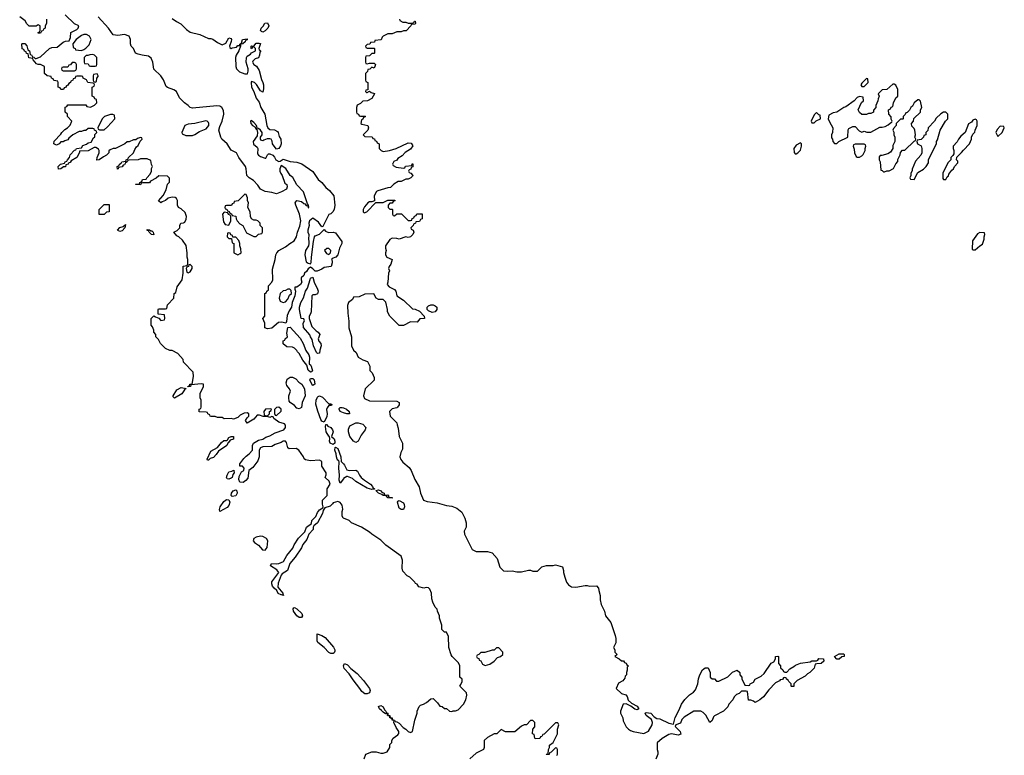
# Model space of a CAD drawing. Header units: inches. Extents: x 2710751 to 2829008, y 857003 to 965602.
# Tile 213 of 256: x 2737146 to 2745826, y 931200 to 937684. Entities that reach past the tile are written whole.
import ezdxf

# ---------------------------------------------------------------- set-up
doc = ezdxf.new("R2010")
doc.units = ezdxf.units.IN
doc.header["$MEASUREMENT"] = 0
doc.layers.add('C7933', color=7, linetype='Continuous')
doc.layers.add('C7943', color=7, linetype='Continuous')

msp = doc.modelspace()

# ---------------------------------------------------------------- linework, layer by layer
at = {"layer": 'C7933', "color": 2}
for points, elevation in [([(2737382, 937690), (2737382, 937650), (2737372, 937630), (2737371.6, 937608.4), (2737358, 937602), (2737350, 937586), (2737338, 937582), (2737330, 937566), (2737310, 937566), (2737308, 937570), (2737322, 937578), (2737326, 937590), (2737326, 937630), (2737310, 937638), (2737290, 937626), (2737230, 937628), (2737208.9, 937648.9), (2737194.6, 937674.6), (2737146, 937710)], 10), ([(2740000, 933289.2), (2739998, 933290), (2739988, 933310), (2739988.4, 933348.4), (2739994, 933370), (2739990, 933406), (2739970, 933428), (2739950, 933438), (2739910, 933425.2), (2739904.8, 933415.2), (2739882.6, 933397.4), (2739837.3, 933382.7), (2739822.4, 933357.6), (2739815.3, 933330), (2739770.2, 933249.8), (2739737.6, 933222.4), (2739732.2, 933210), (2739731.8, 933190), (2739694, 933150), (2739677.2, 933102.8), (2739642.2, 933057.8), (2739630.2, 933029.8), (2739573.6, 932946.4), (2739528, 932890), (2739506.4, 932830), (2739460.7, 932799.3), (2739452.1, 932787.9), (2739424, 932716), (2739421.3, 932681.3), (2739466.8, 932630), (2739464.7, 932624.7), (2739471.1, 932608.9), (2739455.3, 932615.3), (2739450, 932613.2), (2739425.6, 932625.6), (2739413.6, 932653.6), (2739390, 932672), (2739375.6, 932690), (2739367.6, 932710), (2739369.7, 932730.3), (2739429.2, 932810), (2739413.6, 932833.6), (2739358, 932870), (2739366, 932890), (2739407.1, 932887.1), (2739430, 932890.7), (2739471.2, 932908.8), (2739500.1, 932959.9), (2739554.2, 933025.8), (2739565.7, 933054.3), (2739604.8, 933115.2), (2739660.7, 933170), (2739674, 933210), (2739718, 933242), (2739722.6, 933270), (2739755.2, 933304.8), (2739770, 933339.1), (2739790, 933363), (2739819.5, 933380.5), (2739822.7, 933390), (2739814.9, 933414.9), (2739816.9, 933450), (2739855.4, 933490), (2739857.2, 933550), (2739882, 933590), (2739875.3, 933615.3), (2739838, 933650), (2739847.3, 933672.7), (2739848, 933690), (2739809.2, 933749.2), (2739808.7, 933790), (2739790, 933801.2), (2739710, 933795.1), (2739665.2, 933805.2), (2739654, 933814), (2739648, 933830), (2739608, 933890), (2739583.1, 933903.1), (2739521.2, 933901.2), (2739509.4, 933909.4), (2739498.4, 933958.4), (2739490, 933969), (2739470, 933969.3), (2739450, 933957), (2739399.1, 933940.9), (2739370, 933920.9), (2739290, 933919.3), (2739270, 933909), (2739257.3, 933890), (2739256.3, 933830), (2739244.9, 933795.1), (2739201.8, 933738.2), (2739164.7, 933710), (2739156.1, 933643.9), (2739138.7, 933621.3), (2739114.9, 933605.1), (2739086.3, 933606.3), (2739078, 933630), (2739081.7, 933658.3), (2739100.5, 933699.5), (2739122, 933710), (2739124, 933730), (2739110, 933748.7), (2739087.3, 933747.3), (2739088, 933770), (2739122.9, 933817.1), (2739142.3, 933837.7), (2739170, 933856.3), (2739199, 933890), (2739198, 933930), (2739206, 933950), (2739250, 933978), (2739290, 933986.8), (2739315.5, 934004.5), (2739350, 934016), (2739397.2, 934042.8), (2739474, 934070), (2739489, 934090), (2739488.7, 934110), (2739480.4, 934120.4), (2739430, 934135.3), (2739386, 934170), (2739382, 934182), (2739370, 934186), (2739350, 934178), (2739330, 934186), (2739292.7, 934187.3), (2739259.3, 934199.3), (2739240.7, 934199.3), (2739210, 934164), (2739150, 934128.7), (2739138, 934150), (2739150, 934174), (2739166, 934190), (2739166, 934210), (2739150, 934218), (2739123.6, 934216.4), (2739090, 934198), (2739070, 934178), (2739030, 934162), (2739010, 934168), (2738950, 934166), (2738930, 934178), (2738890, 934178), (2738870, 934186), (2738832.7, 934187.3), (2738826, 934190), (2738822, 934202), (2738806, 934210), (2738802, 934222), (2738790, 934226), (2738727.3, 934227.3), (2738728.4, 934251.6), (2738742, 934258), (2738746, 934270), (2738746, 934330), (2738738, 934350), (2738738, 934390), (2738766, 934450), (2738766, 934470), (2738750, 934475.3), (2738654, 934466), (2738652, 934450), (2738627.3, 934447.3), (2738630, 934454), (2738642, 934458), (2738646, 934470), (2738667.3, 934472.7), (2738678, 934538), (2738676.4, 934576.4), (2738590, 934666), (2738586, 934690), (2738540.4, 934740.4), (2738490, 934768), (2738468.4, 934768.4), (2738430, 934786), (2738386, 934830), (2738370, 934866), (2738346, 934890), (2738346, 934910), (2738328.4, 934928.4), (2738327.3, 934947.3), (2738316.4, 934976.4), (2738306, 934990), (2738306, 935050), (2738330, 935074), (2738343.6, 935063.6), (2738372.7, 935052.7), (2738390, 935034), (2738422, 935038), (2738426, 935050), (2738422, 935082), (2738367.3, 935087.3), (2738366, 935130), (2738370, 935134), (2738430, 935134), (2738442, 935138), (2738448.7, 935171.3), (2738506, 935230), (2738508, 935270), (2738522, 935278), (2738535.3, 935330), (2738578, 935390), (2738588, 935450), (2738588.4, 935511.6), (2738622, 935518), (2738627.3, 935532.7), (2738628, 935570), (2738622, 935590), (2738622, 935630), (2738614, 935694), (2738580.4, 935740.4), (2738549, 935769), (2738530, 935778), (2738506, 935810), (2738534.6, 935825.4), (2738558, 935850), (2738558, 935870), (2738566, 935890), (2738590, 935892), (2738600.4, 935899.6), (2738614.6, 935925.4), (2738617.2, 935950), (2738604, 935984), (2738570, 936018), (2738546, 936030), (2738538, 936050), (2738538, 936090), (2738528.4, 936108.4), (2738516.4, 936116.4), (2738490, 936119), (2738454, 936110), (2738430.9, 936089.1), (2738401, 936079), (2738390, 936068.7), (2738368.4, 936088.4), (2738410, 936134), (2738436.4, 936183.6), (2738450, 936234), (2738467.3, 936252.7), (2738467.3, 936287.3), (2738450, 936306), (2738372.7, 936307.3), (2738350, 936286), (2738298, 936262), (2738290, 936246), (2738230, 936246), (2738218, 936242), (2738211.6, 936228.4), (2738168, 936230), (2738170, 936234), (2738202, 936238), (2738206, 936250), (2738222, 936258), (2738230, 936274), (2738262, 936278), (2738266, 936290), (2738296.4, 936323.6), (2738308, 936350), (2738308.4, 936371.6), (2738318, 936390), (2738308.4, 936408.4), (2738302, 936442), (2738270, 936458), (2738210, 936458), (2738190, 936448), (2738110, 936446), (2738098, 936442), (2738094, 936430), (2738078, 936422), (2738070, 936406), (2738058, 936402), (2738050, 936386), (2738018, 936382), (2738014, 936370), (2738007.3, 936367.3), (2738006, 936390), (2738022, 936398), (2738026, 936410), (2738042, 936418), (2738046, 936430), (2738082, 936438), (2738086, 936450), (2738102, 936458), (2738106, 936470), (2738148.4, 936511.6), (2738160.2, 936539.8), (2738176.4, 936563.6), (2738190, 936574), (2738207.3, 936612.7), (2738226, 936630), (2738222, 936642), (2738210, 936646), (2738183.6, 936636.4), (2738170, 936626), (2738150, 936626), (2738111.6, 936608.4), (2738092.7, 936607.3), (2738074, 936590), (2737990, 936548), (2737970, 936548), (2737943.6, 936536.4), (2737932.7, 936527.3), (2737932, 936510), (2737911.1, 936488.9), (2737883.6, 936476.4), (2737847.3, 936447.3), (2737826, 936446), (2737828, 936470), (2737846, 936510), (2737846, 936530), (2737842, 936542), (2737816.4, 936556.4), (2737803.6, 936556.4), (2737750, 936528.7), (2737674, 936526), (2737674, 936514), (2737650.7, 936469.3), (2737599.6, 936440.4), (2737590, 936426), (2737578, 936422), (2737574, 936410), (2737554, 936406), (2737550, 936388), (2737532.7, 936387.3), (2737510, 936368), (2737487.3, 936367.3), (2737486, 936390), (2737506, 936410), (2737542, 936418), (2737546, 936430), (2737562, 936438), (2737566, 936450), (2737586, 936470), (2737590, 936494), (2737630, 936534), (2737642, 936538), (2737646, 936550), (2737690, 936554), (2737704, 936576), (2737734, 936586), (2737750, 936598), (2737775.3, 936604.7), (2737796.4, 936643.6), (2737807.3, 936652.7), (2737808.4, 936671.6), (2737826, 936690), (2737822, 936702), (2737806, 936710), (2737802, 936722), (2737790, 936726), (2737750, 936726), (2737730, 936708), (2737710, 936708), (2737690, 936698), (2737670, 936698), (2737614, 936670), (2737579.6, 936640.4), (2737570, 936626), (2737543.6, 936616.4), (2737530, 936606), (2737510, 936606), (2737494, 936590), (2737470, 936578), (2737446, 936590), (2737450, 936614), (2737510, 936674), (2737518, 936690), (2737543.1, 936716.9), (2737566, 936730), (2737590, 936754), (2737606, 936790), (2737566, 936830), (2737566, 936850), (2737546, 936870), (2737546, 936914), (2737562, 936918), (2737570, 936934), (2737730, 936934), (2737738, 936918), (2737770, 936914), (2737806, 936930), (2737826, 936950), (2737822, 936982), (2737807.3, 936987.3), (2737802, 937002), (2737786, 937010), (2737786, 937090), (2737802, 937098), (2737806, 937110), (2737802, 937122), (2737790, 937126), (2737746, 937130), (2737734.6, 937154.6), (2737706, 937170), (2737702, 937182), (2737690, 937186), (2737650, 937186), (2737638, 937182), (2737634, 937170), (2737618, 937162), (2737614, 937150), (2737598, 937142), (2737594, 937130), (2737578, 937122), (2737570, 937106), (2737558, 937102), (2737550, 937086), (2737538, 937082), (2737532.7, 937067.3), (2737507.3, 937067.3), (2737502, 937082), (2737486, 937090), (2737486, 937130), (2737482, 937142), (2737447.3, 937147.3), (2737442, 937162), (2737427.3, 937167.3), (2737422, 937182), (2737388.4, 937188.4), (2737366, 937210), (2737366, 937270), (2737330, 937288), (2737310, 937288), (2737295.3, 937295.3), (2737266, 937330), (2737262, 937342), (2737227.3, 937347.3), (2737222, 937382), (2737207.3, 937387.3), (2737202, 937402), (2737187.3, 937407.3), (2737182, 937422), (2737167.3, 937427.3), (2737166, 937470), (2737170, 937474), (2737190, 937474), (2737210, 937454), (2737218, 937418), (2737232, 937410), (2737238, 937378), (2737250, 937374), (2737258, 937358), (2737270, 937354), (2737282, 937342), (2737290, 937342), (2737330, 937357.3), (2737409.5, 937430.5), (2737430, 937439.1), (2737477.2, 937442.8), (2737530, 937486), (2737550, 937494), (2737582, 937498), (2737593.6, 937526.4), (2737598, 937570), (2737650, 937598), (2737662, 937610), (2737666, 937630), (2737628.9, 937648.9), (2737547.3, 937727.3)], 10), ([(2738490, 937696), (2738527.9, 937667.9), (2738567.1, 937647.1), (2738616.8, 937596.8), (2738650, 937574.8), (2738733.7, 937553.7), (2738810, 937518), (2738830, 937518), (2738850, 937511.3), (2738890, 937482), (2738930, 937462), (2738962, 937478), (2738990, 937524.7), (2739010, 937518), (2739014, 937510), (2739010.7, 937490.7), (2738996.3, 937450), (2738999.8, 937439.8), (2739010, 937430.8), (2739022.7, 937437.3), (2739057.1, 937442.9), (2739070, 937456.3), (2739078, 937458), (2739087.3, 937452.7), (2739087.3, 937467.3), (2739102, 937478), (2739109.5, 937510.5), (2739150, 937514), (2739150, 937506), (2739138, 937502), (2739134, 937490), (2739112, 937470), (2739091.6, 937468.4), (2739091.6, 937451.6), (2739079.1, 937410), (2739053, 937370), (2739048.3, 937351.7), (2739051, 937270), (2739058, 937250), (2739084.5, 937224.5), (2739130, 937206.8), (2739153.6, 937206.4), (2739161.2, 937230), (2739161.2, 937250), (2739141.2, 937310), (2739144, 937350), (2739150, 937362), (2739180.4, 937379.6), (2739190, 937392), (2739226, 937410), (2739226, 937430), (2739210, 937446), (2739198, 937442), (2739192, 937428), (2739186, 937430), (2739186, 937450), (2739190, 937454), (2739210, 937452), (2739230, 937476), (2739258, 937478), (2739270, 937474), (2739254, 937430), (2739258, 937418), (2739271.3, 937410), (2739262, 937398), (2739261, 937370), (2739250, 937348.7), (2739222, 937338), (2739201, 937319), (2739198, 937310), (2739211.3, 937290), (2739233.7, 937273.7), (2739257.3, 937237.3), (2739276.8, 937156.8), (2739290.7, 937130), (2739294.8, 937110), (2739295.3, 937075.3), (2739290, 937046), (2739270, 937058), (2739232.7, 937112.7), (2739215.3, 937130), (2739190, 937138), (2739186, 937130), (2739190.8, 937090), (2739210.6, 937050.6), (2739230, 936992), (2739255.9, 936955.9), (2739271, 936910), (2739306, 936850), (2739325.5, 936750), (2739334, 936730), (2739350, 936716.3), (2739392.4, 936712.4), (2739419.8, 936699.8), (2739426, 936690), (2739433.2, 936653.2), (2739446.8, 936630), (2739450.8, 936590), (2739446.4, 936573.6), (2739430, 936548), (2739410, 936544), (2739387.9, 936567.9), (2739375.1, 936590), (2739372.1, 936612.1), (2739364, 936630), (2739350, 936634.7), (2739327.4, 936632.6), (2739297.3, 936622.7), (2739290, 936616), (2739279, 936619), (2739269, 936630), (2739268.7, 936650), (2739282.9, 936670), (2739284.5, 936690), (2739270, 936709.3), (2739250, 936724), (2739243.1, 936723.1), (2739232.7, 936750), (2739210, 936779), (2739185.4, 936794.6), (2739182, 936790), (2739184, 936770), (2739198.8, 936750), (2739218.5, 936738.5), (2739230, 936718), (2739236.9, 936716.9), (2739241.6, 936690), (2739239.5, 936660.5), (2739204, 936610), (2739207.7, 936587.7), (2739239.8, 936559.8), (2739244.7, 936550), (2739242.8, 936502.8), (2739250.9, 936490.9), (2739270, 936478), (2739310, 936462), (2739315.3, 936464.7), (2739330, 936494), (2739338, 936502), (2739350, 936502.8), (2739378, 936490), (2739393.4, 936473.4), (2739402.8, 936450), (2739430, 936434.8), (2739443.1, 936436.9), (2739470, 936456), (2739530, 936434.8), (2739590, 936427.7), (2739633.7, 936413.7), (2739730, 936344.7), (2739776.8, 936276.8), (2739808.1, 936248.1), (2739844.1, 936204.1), (2739877.3, 936177.3), (2739916, 936130), (2739922.8, 936050), (2739917.3, 936010), (2739906, 935990), (2739890, 935974), (2739870, 935968), (2739818, 935862), (2739810, 935858), (2739780.1, 935900.1), (2739730, 935935.3), (2739701, 935910), (2739694.8, 935890), (2739697.3, 935870), (2739684.9, 935830), (2739684.9, 935810), (2739694, 935790), (2739690.9, 935750.9), (2739696, 935730), (2739694.8, 935710), (2739690.8, 935690), (2739666, 935650), (2739659.3, 935610), (2739671, 935550), (2739690, 935537.3), (2739710, 935531), (2739716.9, 935543.1), (2739718, 935590), (2739736, 935730), (2739745.2, 935770), (2739750, 935778), (2739790, 935794.8), (2739830, 935834), (2739840.7, 935820.7), (2739867.9, 935807.9), (2739910, 935810.6), (2739930, 935806), (2739986, 935730), (2739984.7, 935710), (2739964.7, 935670), (2739951.3, 935610), (2739932, 935590), (2739902, 935578), (2739894, 935570), (2739899.8, 935559.8), (2739901, 935541), (2739892.4, 935507.6), (2739830, 935501.2), (2739810, 935486), (2739768.4, 935468.4), (2739750, 935468), (2739730, 935489), (2739710, 935502), (2739690, 935489.3), (2739674.6, 935465.4), (2739657.3, 935450), (2739650.8, 935430), (2739626, 935410), (2739626, 935390), (2739632.4, 935370), (2739622, 935350), (2739590, 935325.2), (2739572.7, 935327.3), (2739571, 935310), (2739577.3, 935290), (2739570.4, 935250), (2739548.2, 935191.8), (2739541.3, 935150), (2739521.1, 935118.9), (2739503.6, 935076.4), (2739497.1, 935022.9), (2739490.9, 935009.1), (2739456.6, 935016.6), (2739426.4, 935013.6), (2739370, 934965.2), (2739330, 934958), (2739307.3, 934967.3), (2739308, 935010), (2739288, 935050), (2739306, 935070), (2739308, 935270), (2739322, 935278), (2739326, 935290), (2739338, 935302), (2739340.4, 935339.6), (2739368.4, 935371.6), (2739378, 935390), (2739374.6, 935485.4), (2739399, 935570), (2739404, 935610), (2739414, 935630), (2739430, 935650.8), (2739490, 935682.8), (2739527.5, 935712.5), (2739565.2, 935734.8), (2739585.2, 935770), (2739594, 935810), (2739616, 935864), (2739624, 935910), (2739613.2, 935970), (2739579.5, 936050), (2739575.1, 936070), (2739580.1, 936079.9), (2739590, 936090.5), (2739630, 936082), (2739650, 936064.4), (2739660.7, 936060.7), (2739670, 936047.3), (2739684.7, 936044.7), (2739690, 936026), (2739694, 936030), (2739693.2, 936050), (2739682, 936062), (2739646.6, 936166.6), (2739590, 936228.7), (2739553.2, 936293.2), (2739529, 936310), (2739492.5, 936372.5), (2739450, 936398), (2739438.8, 936370), (2739438.8, 936350), (2739447.1, 936327.1), (2739461, 936310), (2739483.5, 936243.5), (2739502, 936230), (2739504.7, 936210), (2739498, 936190), (2739454.4, 936165.6), (2739410, 936149.3), (2739370, 936162), (2739311.1, 936168.9), (2739270, 936189), (2739246, 936226), (2739206.6, 936266.6), (2739168, 936290), (2739148.7, 936310), (2739142, 936370), (2739135.3, 936390), (2739077.2, 936470), (2739057.2, 936510), (2739010, 936535.3), (2738974, 936590), (2738929, 936630), (2738919, 936650), (2738902.7, 936710), (2738910, 936742), (2738932.3, 936790), (2738946.6, 936850), (2738943.2, 936883.2), (2738929.4, 936909.4), (2738910, 936921.2), (2738885.2, 936925.2), (2738670, 936904), (2738649.4, 936909.4), (2738630, 936928.7), (2738598, 936950), (2738554.6, 936994.6), (2738528.7, 937050), (2738506.3, 937066.3), (2738450, 937085.2), (2738436.5, 937096.5), (2738413.6, 937153.6), (2738389.3, 937189.3), (2738327.2, 937247.2), (2738319.3, 937310), (2738306, 937346), (2738282.7, 937362.7), (2738226, 937370), (2738190, 937379), (2738168, 937390), (2738148, 937430), (2738128, 937450), (2738122, 937470), (2738122, 937510), (2738110, 937538), (2738070, 937554), (2738010, 937544), (2737968.7, 937550), (2737928.7, 937610), (2737838, 937710)], 6), ([(2740000, 934219.2), (2739970, 934229.4), (2739961.2, 934250), (2739963.2, 934256.8), (2739970, 934264.7), (2739990, 934266.8), (2740000, 934262.1)], 6), ([(2740000, 933637), (2739970, 933599), (2739963.8, 933623.8), (2739965.8, 933670), (2739959.3, 933730), (2739963.7, 933783.7), (2739958, 933798), (2739950, 933800.9), (2739944.2, 933810), (2739937.6, 933830), (2739935.9, 933855.9), (2739923.6, 933890), (2739926.6, 933913.4), (2739930, 933916), (2739950, 933904.7), (2739976.4, 933830), (2739981, 933790), (2740000, 933768.6)], 6)]:
    msp.add_lwpolyline(points, dxfattribs=dict(at, elevation=elevation))
for points, elevation in [([(2739290, 937574), (2739279, 937579), (2739269.3, 937590), (2739274, 937610), (2739292.5, 937627.5), (2739306.6, 937653.4), (2739330, 937656), (2739342.8, 937630), (2739334, 937610), (2739310, 937585.2)], 6), ([(2737733.6, 937553.6), (2737710, 937553.2), (2737690, 937544), (2737644.7, 937510), (2737614, 937470), (2737618, 937438), (2737634, 937430), (2737638, 937418), (2737690, 937412), (2737710, 937422), (2737730, 937432), (2737758, 937462), (2737775.3, 937510), (2737760.2, 937540.2)], 10), ([(2737790, 937378), (2737765.4, 937374.6), (2737747.3, 937367.3), (2737732.7, 937367.3), (2737714, 937350), (2737714, 937310), (2737718, 937298), (2737750, 937294), (2737758, 937278), (2737770, 937274), (2737810, 937274), (2737822, 937278), (2737826, 937290), (2737826, 937350), (2737806, 937370)], 10), ([(2737630, 937306), (2737610, 937306), (2737592.7, 937287.3), (2737578, 937282), (2737570, 937266), (2737530, 937266), (2737518, 937262), (2737514, 937250), (2737518, 937238), (2737530, 937234), (2737630, 937234), (2737642, 937238), (2737646, 937250), (2737646, 937290), (2737642, 937302)], 10), ([(2737830, 937206), (2737798, 937202), (2737794, 937190), (2737794, 937150), (2737798, 937138), (2737810, 937134), (2737822, 937138), (2737826, 937170), (2737836.4, 937183.6), (2737838, 937190)], 10), ([(2737967.3, 936847.3), (2737947.3, 936847.3), (2737894, 936830), (2737872, 936810), (2737834, 936730), (2737838, 936718), (2737850, 936714), (2737890, 936714), (2737920.4, 936739.6), (2737986, 936810), (2737982, 936842)], 10), ([(2738787.1, 936792.9), (2738691.1, 936768.9), (2738630, 936762), (2738602, 936750), (2738574, 936690), (2738578, 936678), (2738610, 936662), (2738670, 936664.7), (2738690, 936672), (2738730, 936698), (2738790, 936721), (2738813.2, 936750), (2738814, 936770), (2738810, 936778), (2738798, 936790)], 10), ([(2739130, 936146), (2739072.7, 936087.3), (2739038, 936082), (2739032.7, 936067.3), (2739018, 936062), (2739012.7, 936047.3), (2738970, 936046), (2738958, 936042), (2738954, 936030), (2738958, 936018), (2738972.7, 936012.7), (2738978, 935998), (2738992.7, 935992.7), (2738998, 935978), (2739012.7, 935972.7), (2739018, 935958), (2739052.7, 935952.7), (2739054, 935930), (2739062, 935910), (2739085.4, 935885.4), (2739114, 935870), (2739145.4, 935805.4), (2739210, 935774), (2739230, 935774), (2739250, 935794), (2739282, 935798), (2739286, 935810), (2739286, 935850), (2739266, 935870), (2739266, 935890), (2739246, 935910), (2739230, 935918), (2739210, 935918), (2739189, 935929), (2739182, 935950), (2739178, 935990), (2739158, 936030), (2739162, 936070), (2739155.3, 936090), (2739154.6, 936114.6), (2739142, 936142)], 10), ([(2737847.3, 935967.3), (2737846, 936010), (2737890, 936054), (2737934, 936054), (2737934, 935990), (2737912.7, 935987.3), (2737890, 935968)], 10), ([(2738950, 935986), (2738934, 935970), (2738943.6, 935903.6), (2738958, 935878), (2738990, 935874), (2739006, 935910), (2739006, 935950), (2739002, 935962), (2738987.3, 935967.3), (2738982, 935982)], 10), ([(2738030, 935818), (2738008.7, 935830), (2738029.1, 935850.9), (2738058, 935862), (2738078, 935878), (2738072, 935850), (2738050, 935822)], 10), ([(2738302, 935822), (2738310, 935822), (2738322, 935810), (2738330, 935788), (2738308, 935790), (2738286, 935810), (2738282, 935822), (2738270, 935826), (2738270, 935834), (2738290, 935832)], 10), ([(2738990, 935806), (2738978, 935802), (2738974, 935770), (2738990, 935754), (2739014, 935754), (2739018, 935718), (2739034, 935710), (2739034, 935630), (2739070, 935612), (2739090, 935622), (2739098, 935630), (2739096.4, 935663.6), (2739086, 935690), (2739086, 935710), (2739076.4, 935736.4), (2739050, 935766), (2739026, 935766), (2739022, 935782), (2739007.3, 935787.3), (2739002, 935802)], 10), ([(2739870, 935668), (2739852.7, 935667.3), (2739834, 935650), (2739850, 935622), (2739870, 935614), (2739886, 935630), (2739888, 935650)], 6), ([(2738650, 935526), (2738638, 935522), (2738632.7, 935507.3), (2738618, 935502), (2738614, 935490), (2738618, 935458), (2738630, 935454), (2738650, 935462), (2738666, 935490), (2738666, 935510)], 10), ([(2739770, 934742), (2739762, 934750), (2739735.3, 934810), (2739724.7, 934864.7), (2739710, 934888), (2739705.2, 934905.2), (2739648.7, 934970), (2739646, 935010), (2739658, 935030), (2739650, 935046), (2739626, 935050), (2739614, 935130), (2739614, 935150), (2739623.7, 935190), (2739647.3, 935232.7), (2739667, 935290), (2739682.9, 935317.1), (2739705.4, 935394.6), (2739710, 935404.7), (2739730, 935414), (2739742.8, 935370), (2739771, 935310), (2739776, 935290), (2739770, 935268), (2739750, 935258), (2739730, 935258), (2739722, 935250), (2739716, 935110), (2739711, 935090), (2739698, 935070), (2739698, 935050), (2739721, 934981), (2739760.7, 934940.7), (2739778, 934930), (2739792, 934910), (2739778, 934870), (2739782, 934850), (2739802, 934830), (2739804.7, 934810), (2739791.3, 934770), (2739790, 934746)], 6), ([(2739510, 935308), (2739490, 935298), (2739470, 935295.3), (2739442, 935270), (2739432, 935230), (2739443.6, 935203.6), (2739470, 935192), (2739490, 935198), (2739510, 935222), (2739523.7, 935256.3), (2739542, 935270), (2739538, 935298), (2739527.3, 935307.3)], 6), ([(2739710, 934576), (2739690, 934594), (2739678, 934638), (2739642, 934682), (2739610, 934742), (2739595.5, 934755.5), (2739590, 934768), (2739570, 934788), (2739550, 934798), (2739500.4, 934800.4), (2739467.3, 934827.3), (2739467.3, 934852.7), (2739482, 934858), (2739486, 934870), (2739506, 934890), (2739502, 934922), (2739510, 934972), (2739530, 934973.4), (2739618.2, 934878.2), (2739643.6, 934830), (2739667.9, 934767.9), (2739696.4, 934730), (2739700.4, 934710), (2739698, 934650), (2739710, 934642.8), (2739716.4, 934630), (2739726.8, 934590), (2739719.9, 934580.1)], 6), ([(2739610, 934254.5), (2739590, 934259.6), (2739570, 934282), (2739530, 934309.5), (2739522.9, 934322.9), (2739517.4, 934350), (2739518.7, 934370), (2739532, 934410), (2739524.5, 934430), (2739500.1, 934460.1), (2739495.9, 934484.1), (2739504.8, 934515.2), (2739530, 934532), (2739550, 934532), (2739579.8, 934519.8), (2739607.3, 934490), (2739632.6, 934472.6), (2739657.7, 934430), (2739661.6, 934370), (2739635.5, 934310), (2739630, 934265.2)], 6), ([(2739730, 934459.5), (2739720.7, 934470), (2739704.5, 934510), (2739710, 934521), (2739730, 934520.7), (2739740.7, 934510), (2739746.8, 934470)], 6), ([(2738510, 934349.2), (2738500.2, 934360.2), (2738499, 934370), (2738530, 934421), (2738570, 934441), (2738612.7, 934432.7), (2738598, 934422), (2738574.6, 934385.4)], 10), ([(2739870, 934298), (2739890, 934298), (2739902, 934290), (2739890, 934284), (2739870, 934284), (2739857.4, 934262.6), (2739851.9, 934248.1), (2739856.9, 934210), (2739854.4, 934185.6), (2739830, 934135.3), (2739810, 934146.6), (2739801, 934161), (2739772.9, 934232.9), (2739755.6, 934295.6), (2739758.5, 934330), (2739770, 934356), (2739776.2, 934363.8), (2739790, 934368.4), (2739816.3, 934356.3)], 6), ([(2739353.2, 934253.2), (2739314, 934250), (2739298, 934230), (2739302, 934202), (2739312.7, 934192.7), (2739330, 934192), (2739348, 934210), (2739348.4, 934231.6), (2739362, 934238), (2739366, 934250)], 10), ([(2739430, 934268), (2739410, 934266), (2739392.7, 934247.3), (2739392.7, 934212.7), (2739398, 934198), (2739410, 934194), (2739450, 934234), (2739452.1, 934252.1)], 10), ([(2739910, 933939.3), (2739882.7, 933950), (2739876, 933970), (2739881.2, 933990), (2739878, 934010), (2739870, 934013.2), (2739848, 934050), (2739842.9, 934097.1), (2739845.2, 934114.8), (2739850, 934116), (2739862, 934102), (2739890, 934088), (2739904.4, 934070), (2739908.2, 934050), (2739896, 934010), (2739917.3, 933990), (2739924.9, 933970), (2739922.8, 933950)], 6), ([(2738802, 933802), (2738798, 933810), (2738830, 933882), (2738890, 933912), (2738923.7, 933956.3), (2738946.3, 933973.7), (2738970, 933976), (2738978.6, 933981.4), (2738990, 934002), (2739010, 934011), (2739030.9, 934010.9), (2739030, 933988), (2739002.8, 933977.2), (2738990, 933959), (2738982.8, 933957.2), (2738970.7, 933929.3), (2738898, 933882), (2738878, 933850), (2738853.7, 933826.3), (2738824.7, 933815.3), (2738810, 933802)], 10), ([(2738990, 933634), (2738976.4, 933636.4), (2738968.7, 933648.7), (2738974, 933670), (2738990, 933698), (2739016.4, 933703.6), (2739034, 933714), (2739036, 933690), (2739025.4, 933674.6), (2739018, 933650), (2739010, 933644)], 10), ([(2739020.2, 933480.2), (2739009.5, 933489.5), (2739012.3, 933510), (2739027.8, 933532.2), (2739050, 933541), (2739061, 933530), (2739063.8, 933510), (2739050, 933486)], 10), ([(2738910, 933348), (2738906.3, 933366.3), (2738912.3, 933390), (2738944.2, 933435.8), (2738970, 933455.5), (2738990.7, 933450.7), (2738997.6, 933430), (2738990, 933400.9), (2738974.7, 933385.3)], 10), ([(2739270, 933132.7), (2739230, 933124), (2739211.3, 933110), (2739204.7, 933090), (2739215.3, 933075.3), (2739252.7, 933052.7), (2739286.8, 933010), (2739310, 933007.3), (2739329.1, 933030.9), (2739333.2, 933090), (2739322, 933110), (2739290, 933129)], 14), ([(2739610, 932415.1), (2739588.5, 932428.5), (2739560.9, 932470), (2739557.2, 932490), (2739561.5, 932498.5), (2739570, 932502.8), (2739590, 932490.4), (2739633.7, 932450), (2739639.5, 932430), (2739630, 932415.1)], 10), ([(2739890, 932096.4), (2739870, 932106.6), (2739830.6, 932150.6), (2739775.2, 932195.2), (2739767.8, 932210), (2739769.2, 932270.8), (2739810, 932256.5), (2739837.5, 932237.5), (2739912.1, 932152.1), (2739923.1, 932130), (2739923.1, 932116.9), (2739917.5, 932102.5), (2739910, 932097.6)], 10)]:
    msp.add_lwpolyline(points, close=True, dxfattribs=dict(at, elevation=elevation))
at = {"layer": 'C7943', "color": 2}
for points, elevation in [([(2740494, 937690), (2740498, 937678), (2740523.6, 937663.6), (2740550, 937662), (2740570, 937654), (2740610, 937654), (2740622, 937658), (2740626, 937670), (2740631.3, 937671.3), (2740634, 937650), (2740630, 937646), (2740598, 937642), (2740594, 937630), (2740554, 937586), (2740530, 937586), (2740510, 937578), (2740470, 937578), (2740430, 937558), (2740390, 937558), (2740350, 937538), (2740342, 937530), (2740332.7, 937507.3), (2740278, 937502), (2740272.7, 937487.3), (2740238, 937482), (2740232.7, 937467.3), (2740210, 937466), (2740194, 937450), (2740198, 937438), (2740210, 937434), (2740270, 937434), (2740274, 937430), (2740274, 937390), (2740270, 937386), (2740250, 937386), (2740230, 937366), (2740198, 937362), (2740194, 937350), (2740194, 937310), (2740198, 937298), (2740210, 937294), (2740230, 937302), (2740270, 937302), (2740282, 937290), (2740278, 937270), (2740270, 937258), (2740250, 937266), (2740231.6, 937248.4), (2740214, 937246), (2740211.6, 937228.4), (2740194, 937210), (2740194, 937150), (2740198, 937138), (2740214, 937130), (2740214, 937066), (2740198, 937062), (2740194, 937050), (2740202, 937042), (2740210, 937042), (2740230, 937054), (2740243.6, 937043.6), (2740274, 937034), (2740274, 937030), (2740251.1, 936988.9), (2740211.6, 936968.4), (2740170, 936966), (2740150, 936946), (2740122, 936930), (2740114, 936910), (2740114, 936870), (2740118, 936858), (2740132.7, 936852.7), (2740138, 936838), (2740150, 936834), (2740190, 936834), (2740194, 936830), (2740178, 936822), (2740170, 936806), (2740158, 936802), (2740154, 936770), (2740163.6, 936763.6), (2740214, 936750), (2740222, 936730), (2740214, 936710), (2740174, 936670), (2740190, 936654), (2740252.7, 936652.7), (2740258, 936638), (2740272.7, 936632.7), (2740278, 936618), (2740292.7, 936612.7), (2740298, 936598), (2740314, 936590), (2740314, 936550), (2740334, 936530), (2740350, 936522), (2740406, 936530), (2740466, 936550), (2740570, 936598), (2740596, 936596), (2740612, 936572), (2740590, 936542), (2740545.4, 936514.6), (2740516.9, 936483.1), (2740479.6, 936460.4), (2740470, 936446), (2740445.4, 936434.6), (2740434, 936410), (2740438, 936398), (2740463.6, 936383.6), (2740530, 936374), (2740542, 936378), (2740548.4, 936391.6), (2740602, 936398), (2740607.3, 936412.7), (2740612.7, 936412.7), (2740612.7, 936387.3), (2740598, 936382), (2740592.7, 936367.3), (2740578, 936362), (2740574, 936350), (2740578, 936338), (2740592.7, 936332.7), (2740612, 936312), (2740610, 936306), (2740594, 936290), (2740570, 936278), (2740550, 936278), (2740510, 936258), (2740483.6, 936256.4), (2740445.4, 936234.6), (2740416, 936204), (2740390, 936202), (2740303.6, 936176.4), (2740291.6, 936168.4), (2740272, 936130), (2740274, 936086), (2740250, 936078), (2740230, 936078), (2740214, 936070), (2740184.7, 936035.3), (2740174, 936010), (2740174, 935990), (2740182, 935982), (2740206, 935990), (2740286, 936074), (2740350, 936074), (2740390, 936092), (2740452, 936092), (2740452.7, 936087.3), (2740438, 936082), (2740430, 936066), (2740410, 936066), (2740394, 936050), (2740394, 936030), (2740410, 936014), (2740430, 936014), (2740434, 936010), (2740434, 935970), (2740438, 935958), (2740450, 935954), (2740470, 935974), (2740511.6, 935971.6), (2740570, 935914), (2740590, 935914), (2740602, 935918), (2740607.3, 935932.7), (2740622, 935938), (2740627.3, 935952.7), (2740642, 935958), (2740647.3, 935972.7), (2740692.7, 935972.7), (2740694, 935930), (2740678, 935922), (2740670, 935906), (2740638, 935902), (2740634, 935890), (2740618, 935882), (2740614, 935870), (2740594, 935850), (2740598, 935838), (2740614, 935830), (2740622, 935810), (2740612, 935790), (2740590.7, 935769.3), (2740570, 935764), (2740550, 935768.7), (2740490, 935749), (2740470, 935755.3), (2740430, 935758), (2740410, 935748), (2740371.3, 935690), (2740371.3, 935670), (2740378, 935650), (2740371.3, 935630), (2740371.3, 935610), (2740382, 935590), (2740431, 935570), (2740418.8, 935530), (2740402.8, 935510), (2740398, 935490), (2740404.7, 935470), (2740398, 935450), (2740390.9, 935369.1), (2740384.7, 935350), (2740402, 935330), (2740450, 935304.7), (2740461, 935290), (2740472, 935250), (2740530, 935211.3), (2740610, 935134), (2740631.6, 935131.6), (2740670, 935114), (2740712, 935070), (2740714, 935050), (2740672.7, 935047.3), (2740650, 935018), (2740590, 935022), (2740530, 934988), (2740490, 934988.7), (2740408, 935070), (2740388.7, 935110), (2740388.7, 935130), (2740372.9, 935192.9), (2740350, 935218), (2740310, 935218), (2740290, 935228), (2740267.3, 935267.3), (2740190, 935266), (2740139.6, 935240.4), (2740090, 935238), (2740081, 935219), (2740044.7, 935190), (2740035.3, 935164.7), (2740038, 935098), (2740047.9, 935027.9), (2740048.1, 934968.1), (2740071.6, 934888.4), (2740072, 934810), (2740090, 934772), (2740110.9, 934750.9), (2740131.3, 934710), (2740170, 934686.8), (2740211.3, 934670), (2740232, 934630), (2740232.7, 934592.7), (2740254, 934570), (2740272, 934530), (2740270, 934506), (2740191.3, 934430), (2740178, 934370), (2740185.4, 934345.4), (2740230, 934324.7), (2740470, 934322.8), (2740491.3, 934310), (2740491, 934290), (2740478, 934270), (2740470, 934264), (2740430, 934254), (2740404.7, 934230), (2740411.3, 934190), (2740472, 934130), (2740472.7, 934112.7), (2740483.6, 934083.6), (2740491.3, 934010), (2740521, 933950), (2740521, 933899), (2740506, 933870), (2740498, 933830), (2740506.4, 933806.4), (2740523.5, 933783.5), (2740578, 933738), (2740598, 933710), (2740630, 933632), (2740666.4, 933566.4), (2740678.8, 933510), (2740706, 933450), (2740736.8, 933436.8), (2740825.8, 933425.8), (2740910, 933401), (2740956.9, 933396.9), (2740999.8, 933379.8), (2741043.6, 933343.6), (2741071.6, 933291.6), (2741082, 933250), (2741082, 933210), (2741065.4, 933174.6), (2741066.8, 933150), (2741135.3, 933015.3), (2741170, 932996), (2741270, 932996), (2741310, 932984.7), (2741355.9, 932935.9), (2741379.8, 932859.8), (2741410, 932826), (2741450, 932822.8), (2741486.4, 932826.4), (2741530, 932816), (2741570, 932816), (2741630, 932832), (2741650, 932832), (2741670, 932822), (2741710, 932822), (2741750, 932862), (2741790, 932872), (2741848.4, 932871.6), (2741870, 932878), (2741930, 932862), (2741941, 932830), (2741941, 932810), (2741951, 932770), (2741967.1, 932727.1), (2741983.5, 932703.5), (2742010, 932684.7), (2742050, 932681), (2742130, 932698), (2742150, 932698), (2742170, 932692), (2742230, 932694), (2742250, 932674), (2742251.6, 932651.6), (2742264.7, 932610), (2742264.7, 932570), (2742272, 932530), (2742302, 932470), (2742311.3, 932430), (2742358, 932370), (2742396.9, 932256.9), (2742402, 932230), (2742402, 932190), (2742382, 932150), (2742394, 932130), (2742394, 932110), (2742412, 932090), (2742394, 932070), (2742431.6, 932051.6), (2742450, 932034), (2742470, 932034), (2742478, 932018), (2742492.7, 932012.7), (2742498, 931998), (2742512, 931990), (2742502, 931978), (2742502, 931950), (2742494, 931930), (2742494, 931910), (2742483.6, 931896.4), (2742479.6, 931880.4), (2742463.6, 931856.4), (2742425.4, 931834.6), (2742404.7, 931790), (2742450, 931744), (2742490, 931734), (2742499.8, 931719.8), (2742510, 931684.7), (2742540.5, 931660.5), (2742590, 931634), (2742604.7, 931610), (2742590, 931601.2), (2742570, 931606), (2742533.6, 931633.6), (2742493.2, 931653.2), (2742464.7, 931650), (2742442, 931590), (2742442, 931570), (2742462, 931530), (2742464.7, 931504.7), (2742492, 931450), (2742512, 931430), (2742530, 931418), (2742554, 931410), (2742648, 931392), (2742688.4, 931411.6), (2742722, 931470), (2742724, 931490), (2742714.8, 931514.8), (2742669.2, 931550), (2742659, 931570), (2742670, 931577.3), (2742710, 931572.7), (2742738, 931538), (2742764.2, 931524.2), (2742790, 931520.3), (2742870, 931483.8), (2742910, 931474), (2742925.6, 931534.4), (2742960.2, 931599.8), (2742979, 931650), (2743010, 931691.3), (2743050, 931732), (2743084.7, 931755.3), (2743103.1, 931776.9), (2743124, 931830), (2743130, 931874), (2743141.2, 931910), (2743166.3, 931953.7), (2743190, 931971.3), (2743214, 931970), (2743234, 931930), (2743234, 931890), (2743250, 931874), (2743270, 931874), (2743290, 931854), (2743310, 931854), (2743390, 931892), (2743430, 931932), (2743471.6, 931951.6), (2743494, 931930), (2743494, 931910), (2743512, 931890), (2743512.7, 931872.7), (2743538, 931818), (2743570, 931814), (2743582, 931818), (2743586, 931830), (2743614.6, 931845.4), (2743629.1, 931870.9), (2743683.1, 931896.9), (2743710, 931922), (2743770, 932012), (2743795.3, 932024.7), (2743808, 932050), (2743810, 932072), (2743830, 932074), (2743834, 932070), (2743834, 932010), (2743854, 931990), (2743854, 931970), (2743872.7, 931952.7), (2743878, 931938), (2743890, 931934), (2743910, 931934), (2743936.4, 931963.6), (2743970, 931982), (2743984.7, 931995.3), (2744030, 932012), (2744115.3, 932024.7), (2744130, 932034), (2744170, 932034), (2744182, 932038), (2744190, 932052), (2744231.6, 932051.6), (2744234, 932030), (2744211.6, 932008.4), (2744172.7, 932007.3), (2744158, 932002), (2744151.1, 931968.9), (2744112, 931930), (2744090, 931918), (2744070, 931898), (2743999.6, 931860.4), (2743972, 931830), (2743970, 931806), (2743950, 931806), (2743946, 931810), (2743946, 931830), (2743926, 931850), (2743922, 931862), (2743906, 931870), (2743902, 931882), (2743890, 931886), (2743878, 931882), (2743871.6, 931868.4), (2743850, 931866), (2743843.6, 931856.4), (2743810, 931838), (2743750, 931778), (2743703.6, 931716.4), (2743670, 931688), (2743630, 931666), (2743616.4, 931676.4), (2743590, 931686), (2743570, 931686), (2743562, 931762), (2743550, 931766), (2743510, 931766), (2743490, 931746), (2743465.4, 931734.6), (2743445.4, 931714.6), (2743432, 931690), (2743398, 931650), (2743390, 931628), (2743351.3, 931590), (2743270.9, 931549.1), (2743261, 931539), (2743250, 931508), (2743230, 931488), (2743194.6, 931554.6), (2743170, 931578), (2743150, 931588), (2743090, 931588), (2743002.8, 931537.2), (2742984, 931516), (2742970, 931484), (2742931.1, 931468.9), (2742924.7, 931455.3), (2742967.3, 931410), (2742974.4, 931385.6), (2742950, 931378), (2742891.1, 931388.9), (2742870, 931382), (2742810, 931348), (2742764.7, 931310), (2742764.7, 931250), (2742771.3, 931230), (2742771.3, 931208.7), (2742752.7, 931167.3)], 10), ([(2740000, 934262.1), (2740026, 934250), (2740051, 934230), (2740054, 934210), (2740050, 934209), (2740030, 934209), (2740000, 934219.2)], 6), ([(2740000, 933768.6), (2740010, 933757.3), (2740030, 933716.3), (2740050, 933710.7), (2740110, 933712), (2740124.7, 933704.7), (2740141, 933670), (2740156, 933650), (2740184.9, 933624.9), (2740238, 933590), (2740256, 933570), (2740259.6, 933559.6), (2740274, 933550), (2740274, 933546), (2740270, 933546), (2740250, 933542), (2740210, 933554), (2740110, 933614.5), (2740078.8, 933638.8), (2740036.9, 933656.9), (2740030, 933657.6), (2740001.3, 933638.7), (2740000, 933637)], 6), ([(2740182, 931170), (2740198, 931210), (2740250, 931232), (2740290, 931232), (2740330, 931218), (2740350, 931218), (2740386, 931230), (2740408, 931270), (2740410, 931294), (2740427.3, 931312.7), (2740428, 931330), (2740438, 931350), (2740480.4, 931379.6), (2740488.7, 931391.3), (2740489, 931410), (2740463.9, 931443.9), (2740445.2, 931490), (2740447.3, 931507.3), (2740429, 931510), (2740428, 931528), (2740410, 931529), (2740408.4, 931548.4), (2740389, 931550), (2740387.3, 931567.3), (2740370, 931565.2), (2740350, 931579), (2740336.2, 931596.2), (2740317.2, 931610), (2740310, 931631.3), (2740330, 931638.8), (2740350, 931626.8), (2740362, 931602), (2740374.8, 931590), (2740378, 931578), (2740391, 931570), (2740392, 931552), (2740410, 931551), (2740411.6, 931531.6), (2740430.8, 931530), (2740431.6, 931511.6), (2740450, 931510.8), (2740456.9, 931496.9), (2740470, 931495.5), (2740490, 931482), (2740525.3, 931445.3), (2740550.4, 931430.4), (2740570, 931410.8), (2740590, 931400.7), (2740609.1, 931410.9), (2740629.1, 931510.9), (2740648.7, 931570), (2740648.7, 931590), (2740668.4, 931631.6), (2740678, 931642), (2740706, 931650), (2740733.6, 931666.4), (2740770, 931698), (2740790, 931702), (2740830, 931662), (2740850, 931632), (2740871.6, 931631.6), (2740890, 931614), (2740910, 931614), (2740934, 931590), (2740955.3, 931584.7), (2740968, 931592), (2740987.3, 931592.7), (2741010, 931602), (2741058, 931650), (2741078, 931690), (2741088, 931730), (2741086, 931750), (2741026, 931810), (2741036.4, 931823.6), (2741046, 931850), (2741046, 931870), (2741026, 931890), (2741026, 931990), (2741014.6, 932014.6), (2740958, 932070), (2740950, 932086), (2740928, 932150), (2740927.3, 932247.3), (2740910, 932286), (2740890, 932286), (2740868.4, 932308.4), (2740867.3, 932347.3), (2740848, 932410), (2740848, 932430), (2740828, 932470), (2740827.3, 932487.3), (2740810, 932506), (2740788.9, 932548.9), (2740780.2, 932580.2), (2740775.3, 932630), (2740763.1, 932663.1), (2740750, 932675.3), (2740730, 932679), (2740710, 932674), (2740665.2, 932685.2), (2740650, 932708), (2740635.3, 932715.3), (2740630, 932726), (2740586, 932770), (2740563.1, 932783.1), (2740524, 932824), (2740519, 932850), (2740520.2, 932920.2), (2740510, 932955.3), (2740372.9, 933052.9), (2740330, 933095.3), (2740250, 933148), (2740230, 933168), (2740158, 933210), (2740070, 933249), (2740050, 933268.7), (2740000, 933289.2)], 10), ([(2741882, 931198), (2741886, 931210), (2741886, 931250), (2741882, 931262), (2741870, 931266), (2741832.7, 931227.3), (2741818, 931222), (2741812.7, 931207.3), (2741790, 931206), (2741788, 931210), (2741806, 931214), (2741808, 931250), (2741818, 931270), (2741818, 931290), (2741850, 931314), (2741888, 931390), (2741888, 931430), (2741898, 931470), (2741890, 931486), (2741870, 931486), (2741770, 931386), (2741758, 931382), (2741750, 931366), (2741738, 931362), (2741732.7, 931347.3), (2741690, 931346), (2741686, 931350), (2741682, 931382), (2741668, 931390), (2741668.7, 931431.3), (2741686, 931450), (2741686, 931490), (2741670, 931506), (2741650, 931506), (2741614, 931470), (2741592, 931468), (2741570, 931458), (2741510, 931406), (2741430, 931408), (2741390, 931426), (2741351.6, 931388.4), (2741330, 931388), (2741270, 931358), (2741242, 931330), (2741242, 931270), (2741234, 931250), (2741170, 931218), (2741114, 931170)], 10)]:
    msp.add_lwpolyline(points, dxfattribs=dict(at, elevation=elevation))
for points, elevation in [([(2744856.4, 937116.4), (2744843.6, 937116.4), (2744790, 937068), (2744750, 937066), (2744714, 937030), (2744722, 937010), (2744712.7, 936987.3), (2744711.6, 936968.4), (2744692.7, 936927.3), (2744692, 936910), (2744672.7, 936887.3), (2744672, 936870), (2744650, 936858), (2744630, 936858), (2744610, 936848), (2744570, 936848), (2744550, 936866), (2744538, 936890), (2744567.3, 936952.7), (2744586, 936970), (2744582, 937002), (2744550, 937006), (2744530, 936998), (2744502, 936970), (2744430, 936915.3), (2744410, 936908.7), (2744350, 936868.7), (2744318, 936862), (2744278, 936842), (2744274, 936810), (2744283.6, 936783.6), (2744314, 936730), (2744312, 936690), (2744302, 936670), (2744303.6, 936643.6), (2744312, 936630), (2744314, 936610), (2744330, 936594), (2744350, 936594), (2744366, 936610), (2744446, 936650), (2744450, 936714), (2744456.4, 936723.6), (2744490, 936742), (2744510, 936742), (2744545.4, 936705.4), (2744570, 936692), (2744590, 936702), (2744612.7, 936692.7), (2744650, 936692), (2744730, 936736), (2744750, 936736), (2744776.5, 936743.5), (2744803.1, 936756.9), (2744835.3, 936784.7), (2744838, 936790), (2744828.4, 936808.4), (2744827.3, 936827.3), (2744808, 936850), (2744806, 936890), (2744822, 936898), (2744830, 936914), (2744842, 936918), (2744848, 936950), (2744870, 936994), (2744886, 937010), (2744887.3, 937067.3), (2744870, 937106)], 14), ([(2744610, 937166), (2744570, 937126), (2744562, 937110), (2744570, 937094), (2744590, 937094), (2744626, 937130), (2744622, 937162)], 14), ([(2745076.4, 936976.4), (2745063.6, 936976.4), (2745032, 936950), (2745016.9, 936923.1), (2745002, 936910), (2744990, 936886), (2744970, 936866), (2744958, 936862), (2744952.7, 936847.3), (2744934, 936830), (2744934, 936810), (2744930, 936806), (2744910, 936806), (2744874, 936770), (2744874, 936750), (2744850, 936726), (2744842, 936710), (2744851.6, 936691.6), (2744852, 936670), (2744862, 936650), (2744862, 936610), (2744843.6, 936576.4), (2744842, 936550), (2744823.6, 936516.4), (2744798.8, 936501.2), (2744747.3, 936487.3), (2744732.7, 936487.3), (2744723.6, 936476.4), (2744722, 936450), (2744731.1, 936431.1), (2744738, 936358), (2744750, 936354), (2744762, 936342), (2744770, 936342), (2744790, 936352), (2744810, 936352), (2744848.4, 936371.6), (2744870, 936414), (2744887.3, 936432.7), (2744888.4, 936451.6), (2744907.3, 936492.7), (2744910, 936514), (2744927.3, 936532.7), (2744950, 936534), (2745030, 936614), (2745042, 936618), (2745046, 936630), (2745038, 936650), (2745042, 936670), (2745038, 936710), (2745030, 936726), (2745010, 936746), (2745008, 936770), (2745026, 936790), (2745027.3, 936812.7), (2745086, 936870), (2745086, 936890), (2745098, 936910), (2745087.3, 936967.3)], 14), ([(2744170, 936866), (2744150, 936846), (2744124.7, 936790), (2744130, 936774), (2744150, 936774), (2744168, 936792), (2744206, 936810), (2744202, 936842), (2744190, 936846)], 14), ([(2745310, 936868), (2745290, 936868), (2745265.4, 936854.6), (2745225.4, 936814.6), (2745212, 936790), (2745154, 936730), (2745151.6, 936708.4), (2745134, 936690), (2745134, 936670), (2745118, 936662), (2745112.7, 936647.3), (2745092.7, 936627.3), (2745058, 936622), (2745054, 936610), (2745062, 936590), (2745091.6, 936571.6), (2745098, 936550), (2745098, 936510), (2745091, 936489), (2745042, 936438), (2745012.7, 936367.3), (2745012.7, 936352.7), (2745002, 936330), (2745002, 936310), (2744994, 936290), (2744998, 936278), (2745030, 936274), (2745063.1, 936336.9), (2745114.6, 936365.4), (2745138, 936390), (2745156.4, 936423.6), (2745158, 936450), (2745227.3, 936592.7), (2745228, 936610), (2745236.4, 936623.6), (2745262, 936710), (2745308, 936790), (2745328, 936810), (2745328, 936850)], 14), ([(2745570, 936806), (2745550, 936798), (2745538, 936782), (2745510, 936766), (2745482, 936690), (2745443.5, 936656.5), (2745422, 936630), (2745410, 936606), (2745374, 936570), (2745374, 936550), (2745382, 936530), (2745379.6, 936500.4), (2745372.7, 936487.3), (2745354, 936470), (2745354, 936450), (2745330, 936426), (2745285.4, 936334.6), (2745283.6, 936283.6), (2745290, 936274), (2745310, 936274), (2745322, 936298), (2745333.6, 936306.4), (2745338, 936322), (2745363.1, 936356.9), (2745378, 936370), (2745386, 936390), (2745416.4, 936423.6), (2745416.4, 936436.4), (2745406, 936450), (2745407.3, 936472.7), (2745450, 936512), (2745465.2, 936534.8), (2745518, 936590), (2745538, 936630), (2745538, 936650), (2745550, 936674), (2745567.3, 936692.7), (2745568.4, 936711.6), (2745586, 936750), (2745586, 936790), (2745582, 936802)], 14), ([(2745790, 936746), (2745763.6, 936716.4), (2745752, 936690), (2745770, 936654), (2745808, 936690), (2745826, 936730), (2745822, 936742)], 14), ([(2744030, 936598), (2743990, 936578), (2743972, 936550), (2743972.7, 936512.7), (2743982, 936502), (2743990, 936502), (2744006, 936510), (2744030, 936534), (2744038, 936570), (2744038, 936590)], 14), ([(2744590, 936586), (2744510, 936586), (2744498, 936582), (2744494, 936570), (2744503.6, 936543.6), (2744504.7, 936510), (2744519.6, 936479.6), (2744530, 936472), (2744550, 936472), (2744570, 936484.7), (2744583.1, 936496.9), (2744598, 936530), (2744598, 936550), (2744606, 936570), (2744602, 936582)], 14), ([(2745610, 935808), (2745590, 935795.3), (2745546.4, 935733.6), (2745542, 935662), (2745550, 935654), (2745570, 935654), (2745608.9, 935691.1), (2745633.6, 935706.4), (2745648.7, 935750), (2745648.7, 935771.3), (2745655.3, 935790), (2745650, 935806)], 14), ([(2740783.1, 935103.1), (2740750, 935118), (2740738, 935130), (2740738, 935150), (2740750, 935162), (2740769.1, 935170.9), (2740791.1, 935171.1), (2740810, 935162), (2740822, 935150), (2740822, 935130), (2740810, 935108)], 10), ([(2740110, 933958), (2740090, 933968), (2740055.3, 934010), (2740044, 934050), (2740044.7, 934075.3), (2740056.4, 934103.6), (2740110, 934131.3), (2740130, 934131.3), (2740170, 934118), (2740198, 934090), (2740192, 934070), (2740156.9, 934023.1), (2740130, 933968)], 6), ([(2740370, 933492), (2740390, 933496), (2740398, 933490), (2740398, 933478), (2740411.3, 933471.3), (2740430, 933471), (2740430, 933466), (2740390, 933469.3), (2740382, 933482), (2740370, 933488.7), (2740350, 933489.2), (2740339, 933499), (2740308, 933510), (2740286, 933534), (2740310, 933538.8), (2740330, 933530.8), (2740339.6, 933519.6), (2740358, 933510), (2740358, 933498)], 6), ([(2740510, 933368), (2740490, 933378), (2740475.3, 933430), (2740480.2, 933439.8), (2740490, 933444.7), (2740530, 933424.7), (2740536.3, 933410), (2740537.3, 933390), (2740530, 933368)], 6), ([(2741370, 932146), (2741350, 932146), (2741330, 932126), (2741310, 932126), (2741247.3, 932107.3), (2741210, 932106), (2741192.7, 932087.3), (2741178, 932082), (2741174, 932070), (2741178, 932058), (2741192.7, 932052.7), (2741198, 932038), (2741210, 932034), (2741224.7, 932004.7), (2741250, 931992), (2741290, 932004.7), (2741328, 932030), (2741358, 932062), (2741386, 932070), (2741406, 932090), (2741406, 932110)], 10), ([(2744348.4, 932048.4), (2744328, 932070), (2744370, 932094), (2744410, 932094), (2744414, 932090), (2744414, 932070), (2744392.7, 932067.3), (2744370, 932048.7)], 10), ([(2740190, 931740.7), (2740161.1, 931761.1), (2740146, 931790), (2740084.7, 931864.7), (2740050, 931917), (2740005.3, 931965.3), (2740000.5, 931990), (2740009.5, 932010.5), (2740037.2, 931997.2), (2740064.5, 931964.5), (2740120.7, 931920.7), (2740178, 931858), (2740228.5, 931790), (2740234.9, 931770), (2740230, 931749.3), (2740210, 931740.7)], 10)]:
    msp.add_lwpolyline(points, close=True, dxfattribs=dict(at, elevation=elevation))

doc.saveas('drawing.dxf')
